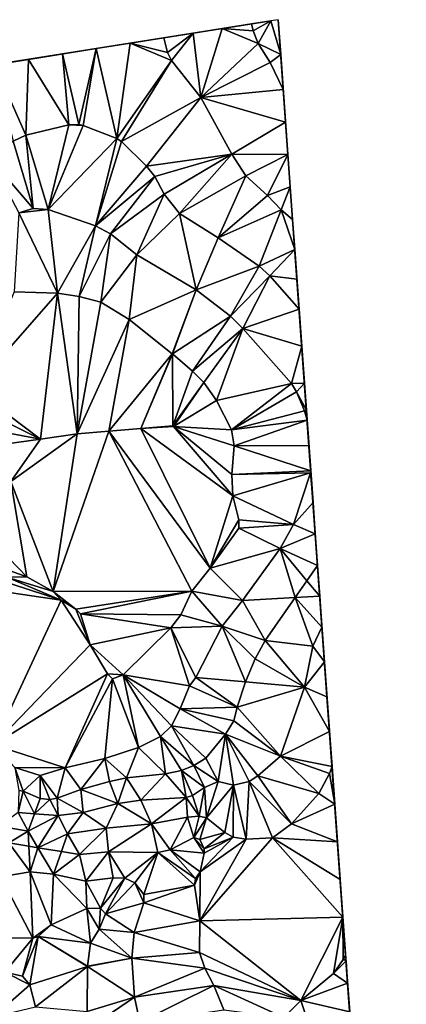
# Model space of a CAD drawing. Header units: inches. Extents: x 573063 to 573309, y 6670422 to 6670677.
# Tile 39 of 39: x 573261 to 573309, y 6670555 to 6670677. Entities that reach past the tile are written whole.
import ezdxf

# ---------------------------------------------------------------- set-up
doc = ezdxf.new("R2010")
doc.units = ezdxf.units.IN
doc.header["$MEASUREMENT"] = 0
doc.layers.add('Terreng_ortofoto', color=10, linetype='Continuous')

msp = doc.modelspace()

# ---------------------------------------------------------------- linework, layer by layer
at = {"layer": 'Terreng_ortofoto'}
for points in [[(573063.36, 6670640.044, 213.26), (573270.643, 6670672.982, 219), (573292.127, 6670676.396, 220.205)], [(573270.643, 6670672.982, 219), (573282.556, 6670674.875, 219.333), (573292.127, 6670676.396, 220.205)], [(573289.736, 6670676.016, 220), (573292.127, 6670676.396, 220.205), (573282.556, 6670674.875, 219.333)], [(573286.146, 6670675.445, 219.667), (573289.736, 6670676.016, 220), (573282.556, 6670674.875, 219.333)], [(573289.96, 6670675.16, 220), (573289.736, 6670676.016, 220), (573286.146, 6670675.445, 219.667)], [(573289.96, 6670675.16, 220), (573292.127, 6670676.396, 220.205), (573289.736, 6670676.016, 220)], [(573290.55, 6670673.61, 220), (573292.127, 6670676.396, 220.205), (573289.96, 6670675.16, 220)], [(573293.334, 6670672.24, 220.141), (573292.127, 6670676.396, 220.205), (573290.55, 6670673.61, 220)], [(573293.025, 6670676.538, 220.282), (573292.127, 6670676.396, 220.205), (573293.334, 6670672.24, 220.141)], [(573294.218, 6670659.947, 219.5), (573294.793, 6670651.952, 219), (573293.025, 6670676.538, 220.282)], [(573294.218, 6670659.947, 219.5), (573293.025, 6670676.538, 220.282), (573293.334, 6670672.24, 220.141)], [(573270.643, 6670672.982, 219), (573274.805, 6670673.643, 219), (573282.556, 6670674.875, 219.333)], [(573274.805, 6670673.643, 219), (573278.966, 6670674.304, 219), (573282.556, 6670674.875, 219.333)], [(573278.966, 6670674.304, 219), (573279.4, 6670672.52, 219), (573282.556, 6670674.875, 219.333)], [(573279.89, 6670671.53, 219), (573282.556, 6670674.875, 219.333), (573279.4, 6670672.52, 219)], [(573283.5, 6670666.96, 219), (573282.556, 6670674.875, 219.333), (573279.89, 6670671.53, 219)], [(573283.5, 6670666.96, 219), (573286.146, 6670675.445, 219.667), (573282.556, 6670674.875, 219.333)], [(573283.5, 6670666.96, 219), (573290.55, 6670673.61, 220), (573286.146, 6670675.445, 219.667)], [(573290.55, 6670673.61, 220), (573289.96, 6670675.16, 220), (573286.146, 6670675.445, 219.667)], [(573273.17, 6670661.93, 218), (573274.805, 6670673.643, 219), (573270.643, 6670672.982, 219)], [(573273.17, 6670661.93, 218), (573279.89, 6670671.53, 219), (573274.805, 6670673.643, 219)], [(573274.805, 6670673.643, 219), (573279.4, 6670672.52, 219), (573278.966, 6670674.304, 219)], [(573274.805, 6670673.643, 219), (573279.89, 6670671.53, 219), (573279.4, 6670672.52, 219)], [(573283.5, 6670666.96, 219), (573292.01, 6670671.28, 220), (573290.55, 6670673.61, 220)], [(573292.01, 6670671.28, 220), (573293.334, 6670672.24, 220.141), (573290.55, 6670673.61, 220)], [(573063.36, 6670640.044, 213.26), (573219.599, 6670664.87, 221.75), (573270.643, 6670672.982, 219)], [(573232.071, 6670666.852, 221), (573270.643, 6670672.982, 219), (573219.599, 6670664.87, 221.75)], [(573232.071, 6670666.852, 221), (573250.42, 6670669.768, 219.333), (573270.643, 6670672.982, 219)], [(573270.643, 6670672.982, 219), (573250.42, 6670669.768, 219.333), (573258.16, 6670670.998, 219)], [(573270.643, 6670672.982, 219), (573258.16, 6670670.998, 219), (573262.321, 6670671.659, 219)], [(573266.482, 6670672.32, 219), (573270.643, 6670672.982, 219), (573262.321, 6670671.659, 219)], [(573267.27, 6670663.6, 218), (573266.482, 6670672.32, 219), (573262.321, 6670671.659, 219)], [(573268.51, 6670663.64, 218), (573270.643, 6670672.982, 219), (573266.482, 6670672.32, 219)], [(573267.27, 6670663.6, 218), (573268.51, 6670663.64, 218), (573266.482, 6670672.32, 219)], [(573268.51, 6670663.64, 218), (573269.05, 6670663.51, 218), (573270.643, 6670672.982, 219)], [(573269.05, 6670663.51, 218), (573273.17, 6670661.93, 218), (573270.643, 6670672.982, 219)], [(573293.643, 6670667.942, 220), (573293.334, 6670672.24, 220.141), (573292.01, 6670671.28, 220)], [(573294.218, 6670659.947, 219.5), (573293.334, 6670672.24, 220.141), (573293.643, 6670667.942, 220)], [(573261.99, 6670662.34, 218), (573262.321, 6670671.659, 219), (573258.16, 6670670.998, 219)], [(573261.99, 6670662.34, 218), (573258.16, 6670670.998, 219), (573260.44, 6670661.6, 218)], [(573267.27, 6670663.6, 218), (573262.321, 6670671.659, 219), (573261.99, 6670662.34, 218)], [(573273.74, 6670661.56, 218), (573279.89, 6670671.53, 219), (573273.17, 6670661.93, 218)], [(573273.74, 6670661.56, 218), (573283.5, 6670666.96, 219), (573279.89, 6670671.53, 219)], [(573293.643, 6670667.942, 220), (573292.01, 6670671.28, 220), (573283.5, 6670666.96, 219)], [(573293.643, 6670667.942, 220), (573283.5, 6670666.96, 219), (573293.93, 6670663.945, 219.75)], [(573294.218, 6670659.947, 219.5), (573293.643, 6670667.942, 220), (573293.93, 6670663.945, 219.75)], [(573276.82, 6670658.53, 218), (573283.5, 6670666.96, 219), (573273.74, 6670661.56, 218)], [(573276.82, 6670658.53, 218), (573287.33, 6670660, 219), (573283.5, 6670666.96, 219)], [(573287.33, 6670660, 219), (573293.93, 6670663.945, 219.75), (573283.5, 6670666.96, 219)], [(573287.33, 6670660, 219), (573294.218, 6670659.947, 219.5), (573293.93, 6670663.945, 219.75)], [(573264.74, 6670653.16, 217), (573267.27, 6670663.6, 218), (573261.99, 6670662.34, 218)], [(573264.74, 6670653.16, 217), (573269.05, 6670663.51, 218), (573267.27, 6670663.6, 218)], [(573264.74, 6670653.16, 217), (573273.17, 6670661.93, 218), (573269.05, 6670663.51, 218)], [(573267.27, 6670663.6, 218), (573269.05, 6670663.51, 218), (573268.51, 6670663.64, 218)], [(573257.56, 6670659.49, 218), (573262.89, 6670653.31, 217), (573260.44, 6670661.6, 218)], [(573262.89, 6670653.31, 217), (573261.99, 6670662.34, 218), (573260.44, 6670661.6, 218)], [(573264.74, 6670653.16, 217), (573261.99, 6670662.34, 218), (573262.89, 6670653.31, 217)], [(573264.74, 6670653.16, 217), (573270.57, 6670651.15, 217), (573273.17, 6670661.93, 218)], [(573270.57, 6670651.15, 217), (573273.74, 6670661.56, 218), (573273.17, 6670661.93, 218)], [(573276.82, 6670658.53, 218), (573273.74, 6670661.56, 218), (573270.57, 6670651.15, 217)], [(573257.56, 6670659.49, 218), (573261.14, 6670652.78, 217), (573262.89, 6670653.31, 217)], [(573277.86, 6670657.22, 218), (573287.33, 6670660, 219), (573276.82, 6670658.53, 218)], [(573277.86, 6670657.22, 218), (573278.99, 6670655.06, 218), (573287.33, 6670660, 219)], [(573287.33, 6670660, 219), (573278.99, 6670655.06, 218), (573280.88, 6670652.69, 218)], [(573289.03, 6670657.33, 219), (573287.33, 6670660, 219), (573280.88, 6670652.69, 218)], [(573289.03, 6670657.33, 219), (573294.218, 6670659.947, 219.5), (573287.33, 6670660, 219)], [(573291.69, 6670654.91, 219), (573294.218, 6670659.947, 219.5), (573289.03, 6670657.33, 219)], [(573291.69, 6670654.91, 219), (573294.505, 6670655.95, 219.25), (573294.218, 6670659.947, 219.5)], [(573294.505, 6670655.95, 219.25), (573294.793, 6670651.952, 219), (573294.218, 6670659.947, 219.5)], [(573277.86, 6670657.22, 218), (573276.82, 6670658.53, 218), (573270.57, 6670651.15, 217)], [(573277.86, 6670657.22, 218), (573270.57, 6670651.15, 217), (573272.41, 6670650.19, 217)], [(573277.86, 6670657.22, 218), (573272.41, 6670650.19, 217), (573278.99, 6670655.06, 218)], [(573289.03, 6670657.33, 219), (573280.88, 6670652.69, 218), (573285.65, 6670649.69, 218)], [(573291.69, 6670654.91, 219), (573289.03, 6670657.33, 219), (573285.65, 6670649.69, 218)], [(573291.69, 6670654.91, 219), (573293.37, 6670653.12, 219), (573294.505, 6670655.95, 219.25)], [(573293.37, 6670653.12, 219), (573294.793, 6670651.952, 219), (573294.505, 6670655.95, 219.25)], [(573272.41, 6670650.19, 217), (573275.64, 6670647.59, 217), (573278.99, 6670655.06, 218)], [(573275.64, 6670647.59, 217), (573280.88, 6670652.69, 218), (573278.99, 6670655.06, 218)], [(573291.69, 6670654.91, 219), (573285.65, 6670649.69, 218), (573293.37, 6670653.12, 219)], [(573265.89, 6670642.86, 216), (573261.14, 6670652.78, 217), (573260.54, 6670643.06, 216)], [(573264.74, 6670653.16, 217), (573262.89, 6670653.31, 217), (573261.14, 6670652.78, 217)], [(573265.89, 6670642.86, 216), (573264.74, 6670653.16, 217), (573261.14, 6670652.78, 217)], [(573265.89, 6670642.86, 216), (573270.57, 6670651.15, 217), (573264.74, 6670653.16, 217)], [(573293.37, 6670653.12, 219), (573285.65, 6670649.69, 218), (573290.67, 6670646.19, 218)], [(573293.37, 6670653.12, 219), (573290.67, 6670646.19, 218), (573295.057, 6670648.274, 218.667)], [(573293.37, 6670653.12, 219), (573295.057, 6670648.274, 218.667), (573294.793, 6670651.952, 219)], [(573282.95, 6670643.29, 217), (573280.88, 6670652.69, 218), (573275.64, 6670647.59, 217)], [(573282.95, 6670643.29, 217), (573285.65, 6670649.69, 218), (573280.88, 6670652.69, 218)], [(573297.855, 6670609.365, 218), (573294.793, 6670651.952, 219), (573295.586, 6670640.92, 218)], [(573295.586, 6670640.92, 218), (573294.793, 6670651.952, 219), (573295.057, 6670648.274, 218.667)], [(573308.764, 6670457.641, 226), (573294.793, 6670651.952, 219), (573297.855, 6670609.365, 218)], [(573268.55, 6670642.47, 216), (573270.57, 6670651.15, 217), (573265.89, 6670642.86, 216)], [(573268.55, 6670642.47, 216), (573272.41, 6670650.19, 217), (573270.57, 6670651.15, 217)], [(573268.55, 6670642.47, 216), (573271.2, 6670641.76, 216), (573272.41, 6670650.19, 217)], [(573271.2, 6670641.76, 216), (573275.64, 6670647.59, 217), (573272.41, 6670650.19, 217)], [(573282.95, 6670643.29, 217), (573290.67, 6670646.19, 218), (573285.65, 6670649.69, 218)], [(573290.67, 6670646.19, 218), (573291.99, 6670645, 218), (573295.057, 6670648.274, 218.667)], [(573295.321, 6670644.597, 218.333), (573295.057, 6670648.274, 218.667), (573291.99, 6670645, 218)], [(573295.586, 6670640.92, 218), (573295.057, 6670648.274, 218.667), (573295.321, 6670644.597, 218.333)], [(573274.69, 6670639.62, 216), (573275.64, 6670647.59, 217), (573271.2, 6670641.76, 216)], [(573274.69, 6670639.62, 216), (573282.95, 6670643.29, 217), (573275.64, 6670647.59, 217)], [(573287.14, 6670640.05, 217), (573290.67, 6670646.19, 218), (573282.95, 6670643.29, 217)], [(573287.14, 6670640.05, 217), (573291.99, 6670645, 218), (573290.67, 6670646.19, 218)], [(573288.66, 6670638.52, 217), (573291.99, 6670645, 218), (573287.14, 6670640.05, 217)], [(573288.66, 6670638.52, 217), (573295.586, 6670640.92, 218), (573291.99, 6670645, 218)], [(573295.586, 6670640.92, 218), (573295.321, 6670644.597, 218.333), (573291.99, 6670645, 218)], [(573265.89, 6670642.86, 216), (573260.54, 6670643.06, 216), (573255.56, 6670631.11, 215.84)], [(573274.69, 6670639.62, 216), (573279.974, 6670635.422, 216), (573282.95, 6670643.29, 217)], [(573279.974, 6670635.422, 216), (573280.005, 6670635.397, 216), (573282.95, 6670643.29, 217)], [(573280.005, 6670635.397, 216), (573287.14, 6670640.05, 217), (573282.95, 6670643.29, 217)], [(573265.89, 6670642.86, 216), (573255.56, 6670631.11, 215.84), (573263.815, 6670624.93, 214.86)], [(573265.89, 6670642.86, 216), (573263.815, 6670624.93, 214.86), (573268.29, 6670625.56, 215)], [(573268.55, 6670642.47, 216), (573265.89, 6670642.86, 216), (573268.29, 6670625.56, 215)], [(573268.55, 6670642.47, 216), (573268.29, 6670625.56, 215), (573271.2, 6670641.76, 216)], [(573274.69, 6670639.62, 216), (573271.2, 6670641.76, 216), (573268.29, 6670625.56, 215)], [(573288.66, 6670638.52, 217), (573295.914, 6670636.357, 217.667), (573295.586, 6670640.92, 218)], [(573297.855, 6670609.365, 218), (573295.586, 6670640.92, 218), (573297.576, 6670613.244, 217.667)], [(573295.914, 6670636.357, 217.667), (573297.576, 6670613.244, 217.667), (573295.586, 6670640.92, 218)], [(573274.69, 6670639.62, 216), (573268.29, 6670625.56, 215), (573272.213, 6670625.887, 215.137)], [(573274.69, 6670639.62, 216), (573272.213, 6670625.887, 215.137), (573279.974, 6670635.422, 216)], [(573280.005, 6670635.397, 216), (573282.49, 6670633.29, 216), (573287.14, 6670640.05, 217)], [(573282.49, 6670633.29, 216), (573288.66, 6670638.52, 217), (573287.14, 6670640.05, 217)], [(573283.88, 6670631.88, 216), (573288.66, 6670638.52, 217), (573282.49, 6670633.29, 216)], [(573283.88, 6670631.88, 216), (573285.42, 6670629.66, 216), (573288.66, 6670638.52, 217)], [(573285.42, 6670629.66, 216), (573294.66, 6670631.78, 217), (573288.66, 6670638.52, 217)], [(573288.66, 6670638.52, 217), (573294.66, 6670631.78, 217), (573295.914, 6670636.357, 217.667)], [(573294.66, 6670631.78, 217), (573296.242, 6670631.794, 217.333), (573295.914, 6670636.357, 217.667)], [(573295.914, 6670636.357, 217.667), (573296.242, 6670631.794, 217.333), (573297.018, 6670621.002, 217)], [(573295.914, 6670636.357, 217.667), (573297.018, 6670621.002, 217), (573297.297, 6670617.123, 217.333)], [(573295.914, 6670636.357, 217.667), (573297.297, 6670617.123, 217.333), (573297.576, 6670613.244, 217.667)], [(573272.213, 6670625.887, 215.137), (573276.137, 6670626.213, 215.273), (573279.974, 6670635.422, 216)], [(573276.137, 6670626.213, 215.273), (573280.005, 6670635.397, 216), (573279.974, 6670635.422, 216)], [(573276.137, 6670626.213, 215.273), (573280.06, 6670626.54, 215.41), (573280.005, 6670635.397, 216)], [(573280.005, 6670635.397, 216), (573280.06, 6670626.54, 215.41), (573282.49, 6670633.29, 216)], [(573283.88, 6670631.88, 216), (573282.49, 6670633.29, 216), (573280.06, 6670626.54, 215.41)], [(573255.56, 6670631.11, 215.84), (573256.305, 6670628.655, 215.73), (573263.815, 6670624.93, 214.86)], [(573283.88, 6670631.88, 216), (573280.06, 6670626.54, 215.41), (573280.153, 6670626.481, 215.38)], [(573283.88, 6670631.88, 216), (573280.153, 6670626.481, 215.38), (573285.42, 6670629.66, 216)], [(573285.42, 6670629.66, 216), (573287.26, 6670626.05, 216), (573294.66, 6670631.78, 217)], [(573294.66, 6670631.78, 217), (573287.26, 6670626.05, 216), (573295.28, 6670630.73, 217)], [(573294.66, 6670631.78, 217), (573295.28, 6670630.73, 217), (573296.242, 6670631.794, 217.333)], [(573296.242, 6670631.794, 217.333), (573295.28, 6670630.73, 217), (573296.481, 6670628.463, 217.09)], [(573296.242, 6670631.794, 217.333), (573296.481, 6670628.463, 217.09), (573296.57, 6670627.231, 217)], [(573296.242, 6670631.794, 217.333), (573296.57, 6670627.231, 217), (573297.018, 6670621.002, 217)], [(573295.28, 6670630.73, 217), (573287.26, 6670626.05, 216), (573296.26, 6670628.38, 217)], [(573295.28, 6670630.73, 217), (573296.26, 6670628.38, 217), (573296.481, 6670628.463, 217.09)], [(573263.815, 6670624.93, 214.86), (573256.305, 6670628.655, 215.73), (573257.05, 6670626.2, 215.62)], [(573285.42, 6670629.66, 216), (573280.153, 6670626.481, 215.38), (573287.26, 6670626.05, 216)], [(573287.26, 6670626.05, 216), (573296.57, 6670627.231, 217), (573296.26, 6670628.38, 217)], [(573296.26, 6670628.38, 217), (573296.57, 6670627.231, 217), (573296.481, 6670628.463, 217.09)], [(573263.815, 6670624.93, 214.86), (573257.05, 6670626.2, 215.62), (573259.36, 6670624.303, 214.72)], [(573284.67, 6670609.02, 216), (573276.137, 6670626.213, 215.273), (573272.213, 6670625.887, 215.137)], [(573276.137, 6670626.213, 215.273), (573280.153, 6670626.481, 215.38), (573280.06, 6670626.54, 215.41)], [(573276.137, 6670626.213, 215.273), (573287.42, 6670617.92, 216), (573280.153, 6670626.481, 215.38)], [(573284.67, 6670609.02, 216), (573287.42, 6670617.92, 216), (573276.137, 6670626.213, 215.273)], [(573280.153, 6670626.481, 215.38), (573287.42, 6670617.92, 216), (573287.31, 6670620.56, 216)], [(573287.62, 6670624.09, 216), (573287.26, 6670626.05, 216), (573280.153, 6670626.481, 215.38)], [(573287.62, 6670624.09, 216), (573280.153, 6670626.481, 215.38), (573287.31, 6670620.56, 216)], [(573287.62, 6670624.09, 216), (573296.57, 6670627.231, 217), (573287.26, 6670626.05, 216)], [(573287.62, 6670624.09, 216), (573296.794, 6670624.116, 217), (573296.57, 6670627.231, 217)], [(573297.018, 6670621.002, 217), (573296.57, 6670627.231, 217), (573296.794, 6670624.116, 217)], [(573263.815, 6670624.93, 214.86), (573259.36, 6670624.303, 214.72), (573260.14, 6670619.7, 215.73)], [(573265.35, 6670606.17, 216), (573268.29, 6670625.56, 215), (573260.14, 6670619.7, 215.73)], [(573268.29, 6670625.56, 215), (573263.815, 6670624.93, 214.86), (573260.14, 6670619.7, 215.73)], [(573265.35, 6670606.17, 216), (573282.39, 6670606.21, 216), (573272.213, 6670625.887, 215.137)], [(573265.35, 6670606.17, 216), (573272.213, 6670625.887, 215.137), (573268.29, 6670625.56, 215)], [(573282.39, 6670606.21, 216), (573284.67, 6670609.02, 216), (573272.213, 6670625.887, 215.137)], [(573287.62, 6670624.09, 216), (573287.31, 6670620.56, 216), (573297.018, 6670621.002, 217)], [(573287.62, 6670624.09, 216), (573297.018, 6670621.002, 217), (573296.794, 6670624.116, 217)], [(573287.31, 6670620.56, 216), (573296.99, 6670620.78, 217), (573297.018, 6670621.002, 217)], [(573287.31, 6670620.56, 216), (573287.42, 6670617.92, 216), (573296.99, 6670620.78, 217)], [(573287.42, 6670617.92, 216), (573294.9, 6670614.42, 217), (573296.99, 6670620.78, 217)], [(573296.99, 6670620.78, 217), (573294.9, 6670614.42, 217), (573297.297, 6670617.123, 217.333)], [(573297.018, 6670621.002, 217), (573296.99, 6670620.78, 217), (573297.034, 6670620.773, 217.02)], [(573296.99, 6670620.78, 217), (573297.297, 6670617.123, 217.333), (573297.036, 6670620.748, 217.022)], [(573296.99, 6670620.78, 217), (573297.036, 6670620.748, 217.022), (573297.034, 6670620.773, 217.02)], [(573297.018, 6670621.002, 217), (573297.034, 6670620.773, 217.02), (573297.036, 6670620.748, 217.022)], [(573297.018, 6670621.002, 217), (573297.036, 6670620.748, 217.022), (573297.297, 6670617.123, 217.333)], [(573262.11, 6670607.98, 216), (573260.14, 6670619.7, 215.73), (573256.567, 6670613.683, 215.677)], [(573265.35, 6670606.17, 216), (573260.14, 6670619.7, 215.73), (573262.11, 6670607.98, 216)], [(573284.67, 6670609.02, 216), (573288.17, 6670615, 216), (573287.42, 6670617.92, 216)], [(573287.42, 6670617.92, 216), (573288.17, 6670615, 216), (573294.9, 6670614.42, 217)], [(573294.9, 6670614.42, 217), (573297.576, 6670613.244, 217.667), (573297.297, 6670617.123, 217.333)], [(573284.67, 6670609.02, 216), (573288.18, 6670613.95, 216), (573288.17, 6670615, 216)], [(573288.18, 6670613.95, 216), (573294.9, 6670614.42, 217), (573288.17, 6670615, 216)], [(573293.24, 6670611.47, 217), (573294.9, 6670614.42, 217), (573288.18, 6670613.95, 216)], [(573293.24, 6670611.47, 217), (573297.576, 6670613.244, 217.667), (573294.9, 6670614.42, 217)], [(573262.11, 6670607.98, 216), (573256.567, 6670613.683, 215.677), (573258.53, 6670609.25, 215.75)], [(573293.24, 6670611.47, 217), (573288.18, 6670613.95, 216), (573284.67, 6670609.02, 216)], [(573293.24, 6670611.47, 217), (573297.855, 6670609.365, 218), (573297.576, 6670613.244, 217.667)], [(573293.24, 6670611.47, 217), (573284.67, 6670609.02, 216), (573288.63, 6670605.05, 217)], [(573293.24, 6670611.47, 217), (573288.63, 6670605.05, 217), (573295.093, 6670605.403, 218)], [(573293.24, 6670611.47, 217), (573295.093, 6670605.403, 218), (573296.542, 6670607.483, 218)], [(573293.24, 6670611.47, 217), (573296.542, 6670607.483, 218), (573297.855, 6670609.365, 218)], [(573262.11, 6670607.98, 216), (573258.53, 6670609.25, 215.75), (573259.65, 6670607.92, 216)], [(573297.855, 6670609.365, 218), (573296.542, 6670607.483, 218), (573298.127, 6670605.569, 218.5)], [(573299.016, 6670593.206, 219.5), (573299.966, 6670580.003, 220.2), (573297.855, 6670609.365, 218)], [(573299.016, 6670593.206, 219.5), (573297.855, 6670609.365, 218), (573298.708, 6670597.49, 219.25)], [(573298.4, 6670601.774, 219), (573298.708, 6670597.49, 219.25), (573297.855, 6670609.365, 218)], [(573298.4, 6670601.774, 219), (573297.855, 6670609.365, 218), (573298.127, 6670605.569, 218.5)], [(573297.855, 6670609.365, 218), (573299.966, 6670580.003, 220.2), (573301.343, 6670560.852, 221)], [(573308.764, 6670457.641, 226), (573297.855, 6670609.365, 218), (573306.936, 6670483.065, 221.5)], [(573306.936, 6670483.065, 221.5), (573297.855, 6670609.365, 218), (573301.343, 6670560.852, 221)], [(573266.35, 6670605.1, 216), (573259.65, 6670607.92, 216), (573258.4, 6670607.7, 216)], [(573265.35, 6670606.17, 216), (573262.11, 6670607.98, 216), (573259.65, 6670607.92, 216)], [(573265.35, 6670606.17, 216), (573259.65, 6670607.92, 216), (573266.35, 6670605.1, 216)], [(573288.63, 6670605.05, 217), (573284.67, 6670609.02, 216), (573282.39, 6670606.21, 216)], [(573266.35, 6670605.1, 216), (573258.4, 6670607.7, 216), (573255.17, 6670606.74, 216)], [(573258.001, 6670587.285, 216.01), (573266.35, 6670605.1, 216), (573255.17, 6670606.74, 216)], [(573295.093, 6670605.403, 218), (573298.127, 6670605.569, 218.5), (573296.542, 6670607.483, 218)], [(573268.14, 6670603.97, 216), (573282.39, 6670606.21, 216), (573265.35, 6670606.17, 216)], [(573268.14, 6670603.97, 216), (573265.35, 6670606.17, 216), (573266.35, 6670605.1, 216)], [(573268.14, 6670603.97, 216), (573268.72, 6670603.41, 216), (573282.39, 6670606.21, 216)], [(573268.72, 6670603.41, 216), (573281.03, 6670603.29, 216), (573282.39, 6670606.21, 216)], [(573286.13, 6670601.91, 217), (573282.39, 6670606.21, 216), (573281.03, 6670603.29, 216)], [(573286.13, 6670601.91, 217), (573288.63, 6670605.05, 217), (573282.39, 6670606.21, 216)], [(573298.4, 6670601.774, 219), (573298.127, 6670605.569, 218.5), (573295.093, 6670605.403, 218)], [(573258.001, 6670587.285, 216.01), (573269.9, 6670599.59, 216), (573266.35, 6670605.1, 216)], [(573268.14, 6670603.97, 216), (573266.35, 6670605.1, 216), (573269.9, 6670599.59, 216)], [(573291.43, 6670600.15, 218), (573288.63, 6670605.05, 217), (573286.13, 6670601.91, 217)], [(573291.43, 6670600.15, 218), (573295.093, 6670605.403, 218), (573288.63, 6670605.05, 217)], [(573291.43, 6670600.15, 218), (573297.26, 6670599.44, 219), (573295.093, 6670605.403, 218)], [(573298.4, 6670601.774, 219), (573295.093, 6670605.403, 218), (573297.26, 6670599.44, 219)], [(573268.14, 6670603.97, 216), (573269.9, 6670599.59, 216), (573268.72, 6670603.41, 216)], [(573268.72, 6670603.41, 216), (573279.82, 6670601.7, 216), (573281.03, 6670603.29, 216)], [(573268.72, 6670603.41, 216), (573269.9, 6670599.59, 216), (573279.82, 6670601.7, 216)], [(573286.13, 6670601.91, 217), (573281.03, 6670603.29, 216), (573279.82, 6670601.7, 216)], [(573282.88, 6670595.57, 217), (573286.13, 6670601.91, 217), (573279.82, 6670601.7, 216)], [(573288.98, 6670595.06, 218), (573286.13, 6670601.91, 217), (573282.88, 6670595.57, 217)], [(573288.98, 6670595.06, 218), (573290.18, 6670597.89, 218), (573286.13, 6670601.91, 217)], [(573291.43, 6670600.15, 218), (573286.13, 6670601.91, 217), (573290.18, 6670597.89, 218)], [(573273.97, 6670595.92, 216), (573279.82, 6670601.7, 216), (573269.9, 6670599.59, 216)], [(573273.97, 6670595.92, 216), (573282.1, 6670594.54, 217), (573279.82, 6670601.7, 216)], [(573282.88, 6670595.57, 217), (573279.82, 6670601.7, 216), (573282.1, 6670594.54, 217)], [(573298.4, 6670601.774, 219), (573297.26, 6670599.44, 219), (573298.708, 6670597.49, 219.25)], [(573272.04, 6670596.03, 216), (573269.9, 6670599.59, 216), (573258.001, 6670587.285, 216.01)], [(573272.04, 6670596.03, 216), (573273.97, 6670595.92, 216), (573269.9, 6670599.59, 216)], [(573296.24, 6670594.39, 219), (573291.43, 6670600.15, 218), (573290.18, 6670597.89, 218)], [(573296.24, 6670594.39, 219), (573297.26, 6670599.44, 219), (573291.43, 6670600.15, 218)], [(573296.24, 6670594.39, 219), (573298.708, 6670597.49, 219.25), (573297.26, 6670599.44, 219)], [(573288.98, 6670595.06, 218), (573296.24, 6670594.39, 219), (573290.18, 6670597.89, 218)], [(573296.24, 6670594.39, 219), (573299.016, 6670593.206, 219.5), (573298.708, 6670597.49, 219.25)], [(573272.04, 6670596.03, 216), (573258.001, 6670587.285, 216.01), (573266.84, 6670584.45, 217)], [(573272.04, 6670596.03, 216), (573266.84, 6670584.45, 217), (573272.63, 6670595.43, 216)], [(573272.04, 6670596.03, 216), (573272.63, 6670595.43, 216), (573273.97, 6670595.92, 216)], [(573273.97, 6670595.92, 216), (573272.63, 6670595.43, 216), (573275.85, 6670586.96, 217)], [(573273.97, 6670595.92, 216), (573279.91, 6670589.63, 217), (573280.97, 6670591.74, 217)], [(573273.97, 6670595.92, 216), (573280.97, 6670591.74, 217), (573282.1, 6670594.54, 217)], [(573273.97, 6670595.92, 216), (573275.85, 6670586.96, 217), (573278.56, 6670588.31, 217)], [(573273.97, 6670595.92, 216), (573278.56, 6670588.31, 217), (573279.91, 6670589.63, 217)], [(573272.63, 6670595.43, 216), (573266.84, 6670584.45, 217), (573271.71, 6670585.6, 217)], [(573272.63, 6670595.43, 216), (573271.71, 6670585.6, 217), (573275.85, 6670586.96, 217)], [(573287.97, 6670591.94, 218), (573282.88, 6670595.57, 217), (573282.1, 6670594.54, 217)], [(573288.98, 6670595.06, 218), (573282.88, 6670595.57, 217), (573287.97, 6670591.94, 218)], [(573288.98, 6670595.06, 218), (573287.97, 6670591.94, 218), (573296.24, 6670594.39, 219)], [(573287.97, 6670591.94, 218), (573282.1, 6670594.54, 217), (573280.97, 6670591.74, 217)], [(573287.97, 6670591.94, 218), (573293.31, 6670585.9, 219), (573296.24, 6670594.39, 219)], [(573293.31, 6670585.9, 219), (573299.324, 6670588.923, 219.75), (573296.24, 6670594.39, 219)], [(573296.24, 6670594.39, 219), (573299.324, 6670588.923, 219.75), (573299.016, 6670593.206, 219.5)], [(573299.016, 6670593.206, 219.5), (573299.324, 6670588.923, 219.75), (573299.966, 6670580.003, 220.2)], [(573279.91, 6670589.63, 217), (573286.55, 6670588.6, 218), (573280.97, 6670591.74, 217)], [(573287.97, 6670591.94, 218), (573280.97, 6670591.74, 217), (573287.57, 6670590.25, 218)], [(573287.57, 6670590.25, 218), (573280.97, 6670591.74, 217), (573286.55, 6670588.6, 218)], [(573287.97, 6670591.94, 218), (573287.57, 6670590.25, 218), (573293.31, 6670585.9, 219)], [(573287.57, 6670590.25, 218), (573286.55, 6670588.6, 218), (573293.31, 6670585.9, 219)], [(573279.91, 6670589.63, 217), (573278.56, 6670588.31, 217), (573282.66, 6670584.74, 218)], [(573279.91, 6670589.63, 217), (573282.66, 6670584.74, 218), (573284.11, 6670585.66, 218)], [(573279.91, 6670589.63, 217), (573284.11, 6670585.66, 218), (573286.55, 6670588.6, 218)], [(573286.55, 6670588.6, 218), (573284.11, 6670585.66, 218), (573285.65, 6670582.79, 219)], [(573286.55, 6670588.6, 218), (573285.65, 6670582.79, 219), (573287.53, 6670582.32, 219)], [(573293.31, 6670585.9, 219), (573286.55, 6670588.6, 218), (573290.51, 6670583.46, 219)], [(573286.55, 6670588.6, 218), (573287.53, 6670582.32, 219), (573289.44, 6670582.78, 219)], [(573286.55, 6670588.6, 218), (573289.44, 6670582.78, 219), (573290.51, 6670583.46, 219)], [(573293.31, 6670585.9, 219), (573299.632, 6670584.639, 220), (573299.324, 6670588.923, 219.75)], [(573299.324, 6670588.923, 219.75), (573299.632, 6670584.639, 220), (573299.966, 6670580.003, 220.2)], [(573275.85, 6670586.96, 217), (573279.18, 6670583.72, 218), (573278.56, 6670588.31, 217)], [(573278.56, 6670588.31, 217), (573279.18, 6670583.72, 218), (573281.12, 6670584.13, 218)], [(573278.56, 6670588.31, 217), (573281.12, 6670584.13, 218), (573282.66, 6670584.74, 218)], [(573266.84, 6670584.45, 217), (573258.001, 6670587.285, 216.01), (573260.66, 6670584.48, 217)], [(573271.71, 6670585.6, 217), (573274.36, 6670583.24, 218), (573275.85, 6670586.96, 217)], [(573275.85, 6670586.96, 217), (573274.36, 6670583.24, 218), (573279.18, 6670583.72, 218)], [(573266.84, 6670584.45, 217), (573268.74, 6670581.79, 218), (573271.71, 6670585.6, 217)], [(573268.74, 6670581.79, 218), (573272.26, 6670582.79, 218), (573271.71, 6670585.6, 217)], [(573271.71, 6670585.6, 217), (573272.26, 6670582.79, 218), (573274.36, 6670583.24, 218)], [(573284.11, 6670585.66, 218), (573282.66, 6670584.74, 218), (573285.65, 6670582.79, 219)], [(573293.31, 6670585.9, 219), (573290.51, 6670583.46, 219), (573298, 6670581.3, 220)], [(573293.31, 6670585.9, 219), (573298, 6670581.3, 220), (573299.33, 6670583.76, 220)], [(573293.31, 6670585.9, 219), (573299.33, 6670583.76, 220), (573299.632, 6670584.639, 220)], [(573260.66, 6670584.48, 217), (573261.13, 6670581.66, 218), (573261.65, 6670581.59, 218)], [(573266.84, 6670584.45, 217), (573260.66, 6670584.48, 217), (573263.76, 6670583.52, 217)], [(573263.76, 6670583.52, 217), (573260.66, 6670584.48, 217), (573261.65, 6670581.59, 218)], [(573266.84, 6670584.45, 217), (573263.76, 6670583.52, 217), (573265.83, 6670580.72, 218)], [(573266.84, 6670584.45, 217), (573265.83, 6670580.72, 218), (573268.74, 6670581.79, 218)], [(573274.36, 6670583.24, 218), (573276.14, 6670580.49, 219), (573279.18, 6670583.72, 218)], [(573279.18, 6670583.72, 218), (573276.14, 6670580.49, 219), (573281.69, 6670580.82, 219)], [(573281.12, 6670584.13, 218), (573279.18, 6670583.72, 218), (573281.69, 6670580.82, 219)], [(573281.12, 6670584.13, 218), (573283.94, 6670582.02, 219), (573282.66, 6670584.74, 218)], [(573281.12, 6670584.13, 218), (573281.69, 6670580.82, 219), (573282.47, 6670581.07, 219)], [(573281.12, 6670584.13, 218), (573282.47, 6670581.07, 219), (573283.94, 6670582.02, 219)], [(573282.66, 6670584.74, 218), (573283.94, 6670582.02, 219), (573285.65, 6670582.79, 219)], [(573299.33, 6670583.76, 220), (573298, 6670581.3, 220), (573299.966, 6670580.003, 220.2)], [(573299.632, 6670584.639, 220), (573299.33, 6670583.76, 220), (573299.966, 6670580.003, 220.2)], [(573263.76, 6670583.52, 217), (573261.65, 6670581.59, 218), (573263.75, 6670580.69, 218)], [(573263.76, 6670583.52, 217), (573263.75, 6670580.69, 218), (573264.96, 6670580.57, 218)], [(573263.76, 6670583.52, 217), (573264.96, 6670580.57, 218), (573265.83, 6670580.72, 218)], [(573268.74, 6670581.79, 218), (573273.31, 6670580.07, 219), (573272.26, 6670582.79, 218)], [(573274.36, 6670583.24, 218), (573272.26, 6670582.79, 218), (573273.31, 6670580.07, 219)], [(573274.36, 6670583.24, 218), (573273.31, 6670580.07, 219), (573276.14, 6670580.49, 219)], [(573285.65, 6670582.79, 219), (573283.94, 6670582.02, 219), (573284.2, 6670578.29, 220)], [(573287.53, 6670582.32, 219), (573285.65, 6670582.79, 219), (573284.2, 6670578.29, 220)], [(573289.44, 6670582.78, 219), (573287.53, 6670582.32, 219), (573289.06, 6670575.7, 220)], [(573289.44, 6670582.78, 219), (573289.06, 6670575.7, 220), (573292.33, 6670575.84, 220)], [(573289.44, 6670582.78, 219), (573294.64, 6670577.55, 220), (573290.51, 6670583.46, 219)], [(573289.44, 6670582.78, 219), (573292.33, 6670575.84, 220), (573294.64, 6670577.55, 220)], [(573290.51, 6670583.46, 219), (573294.64, 6670577.55, 220), (573298, 6670581.3, 220)], [(573261.13, 6670581.66, 218), (573261.07, 6670578.95, 219), (573261.65, 6670581.59, 218)], [(573261.65, 6670581.59, 218), (573261.07, 6670578.95, 219), (573263.057, 6670578.8, 219)], [(573261.65, 6670581.59, 218), (573263.057, 6670578.8, 219), (573263.75, 6670580.69, 218)], [(573268.74, 6670581.79, 218), (573265.83, 6670580.72, 218), (573269.06, 6670578.97, 219)], [(573268.74, 6670581.79, 218), (573269.06, 6670578.97, 219), (573273.31, 6670580.07, 219)], [(573283.94, 6670582.02, 219), (573282.47, 6670581.07, 219), (573283.29, 6670578.53, 220)], [(573283.94, 6670582.02, 219), (573283.29, 6670578.53, 220), (573284.2, 6670578.29, 220)], [(573287.53, 6670582.32, 219), (573284.2, 6670578.29, 220), (573286.45, 6670576.49, 220)], [(573287.53, 6670582.32, 219), (573286.45, 6670576.49, 220), (573287.49, 6670575.92, 220)], [(573287.53, 6670582.32, 219), (573287.49, 6670575.92, 220), (573289.06, 6670575.7, 220)], [(573298, 6670581.3, 220), (573294.64, 6670577.55, 220), (573299.966, 6670580.003, 220.2)], [(573264.96, 6670580.57, 218), (573263.75, 6670580.69, 218), (573263.057, 6670578.8, 219)], [(573264.96, 6670580.57, 218), (573263.057, 6670578.8, 219), (573265.98, 6670578.58, 219)], [(573264.96, 6670580.57, 218), (573265.98, 6670578.58, 219), (573265.83, 6670580.72, 218)], [(573265.83, 6670580.72, 218), (573265.98, 6670578.58, 219), (573269.06, 6670578.97, 219)], [(573269.06, 6670578.97, 219), (573271.86, 6670577.05, 220), (573273.31, 6670580.07, 219)], [(573273.31, 6670580.07, 219), (573271.86, 6670577.05, 220), (573277.45, 6670577.55, 220)], [(573276.14, 6670580.49, 219), (573273.31, 6670580.07, 219), (573277.45, 6670577.55, 220)], [(573276.14, 6670580.49, 219), (573277.45, 6670577.55, 220), (573281.69, 6670580.82, 219)], [(573277.45, 6670577.55, 220), (573281.87, 6670578.38, 220), (573281.69, 6670580.82, 219)], [(573282.47, 6670581.07, 219), (573281.69, 6670580.82, 219), (573283.29, 6670578.53, 220)], [(573281.69, 6670580.82, 219), (573281.87, 6670578.38, 220), (573283.29, 6670578.53, 220)], [(573261.07, 6670578.95, 219), (573258.71, 6670577.28, 220), (573262.28, 6670576.68, 220)], [(573261.07, 6670578.95, 219), (573262.28, 6670576.68, 220), (573263.057, 6670578.8, 219)], [(573269.06, 6670578.97, 219), (573265.98, 6670578.58, 219), (573267.13, 6670576.33, 220)], [(573269.06, 6670578.97, 219), (573267.13, 6670576.33, 220), (573271.86, 6670577.05, 220)], [(573299.966, 6670580.003, 220.2), (573294.64, 6670577.55, 220), (573300.299, 6670575.367, 220.4)], [(573300.966, 6670566.094, 220.8), (573301.343, 6670560.852, 221), (573299.966, 6670580.003, 220.2)], [(573300.966, 6670566.094, 220.8), (573299.966, 6670580.003, 220.2), (573300.299, 6670575.367, 220.4)], [(573265.98, 6670578.58, 219), (573263.057, 6670578.8, 219), (573262.28, 6670576.68, 220)], [(573265.98, 6670578.58, 219), (573262.28, 6670576.68, 220), (573263.478, 6670574.628, 221)], [(573265.98, 6670578.58, 219), (573263.478, 6670574.628, 221), (573267.13, 6670576.33, 220)], [(573277.45, 6670577.55, 220), (573279.75, 6670574.36, 221), (573281.87, 6670578.38, 220)], [(573281.87, 6670578.38, 220), (573279.75, 6670574.36, 221), (573282.65, 6670575.9, 221)], [(573283.29, 6670578.53, 220), (573281.87, 6670578.38, 220), (573282.65, 6670575.9, 221)], [(573284.2, 6670578.29, 220), (573283.29, 6670578.53, 220), (573282.65, 6670575.9, 221)], [(573284.2, 6670578.29, 220), (573282.65, 6670575.9, 221), (573283.39, 6670575.64, 221)], [(573286.45, 6670576.49, 220), (573284.2, 6670578.29, 220), (573283.39, 6670575.64, 221)], [(573258.71, 6670577.28, 220), (573259.89, 6670575.21, 221), (573262.28, 6670576.68, 220)], [(573259.89, 6670575.21, 221), (573262.366, 6670574.808, 221), (573262.28, 6670576.68, 220)], [(573263.478, 6670574.628, 221), (573262.28, 6670576.68, 220), (573262.366, 6670574.808, 221)], [(573267.13, 6670576.33, 220), (573268.58, 6670573.8, 221), (573271.86, 6670577.05, 220)], [(573268.58, 6670573.8, 221), (573272.15, 6670574.11, 221), (573271.86, 6670577.05, 220)], [(573277.45, 6670577.55, 220), (573271.86, 6670577.05, 220), (573272.15, 6670574.11, 221)], [(573277.45, 6670577.55, 220), (573272.15, 6670574.11, 221), (573278.21, 6670574.03, 221)], [(573277.45, 6670577.55, 220), (573278.21, 6670574.03, 221), (573279.75, 6670574.36, 221)], [(573286.45, 6670576.49, 220), (573283.39, 6670575.64, 221), (573283.92, 6670574.51, 221)], [(573286.45, 6670576.49, 220), (573283.92, 6670574.51, 221), (573287.49, 6670575.92, 220)], [(573292.33, 6670575.84, 220), (573300.299, 6670575.367, 220.4), (573294.64, 6670577.55, 220)], [(573258.92, 6670571.05, 222), (573262.51, 6670571.65, 222), (573259.89, 6670575.21, 221)], [(573262.51, 6670571.65, 222), (573262.366, 6670574.808, 221), (573259.89, 6670575.21, 221)], [(573267.13, 6670576.33, 220), (573263.478, 6670574.628, 221), (573266.364, 6670574.16, 221)], [(573267.13, 6670576.33, 220), (573266.364, 6670574.16, 221), (573268.58, 6670573.8, 221)], [(573279.75, 6670574.36, 221), (573283.93, 6670573.97, 221), (573282.65, 6670575.9, 221)], [(573283.39, 6670575.64, 221), (573282.65, 6670575.9, 221), (573283.92, 6670574.51, 221)], [(573282.65, 6670575.9, 221), (573283.93, 6670573.97, 221), (573283.92, 6670574.51, 221)], [(573283.4, 6670565.64, 221), (573300.966, 6670566.094, 220.8), (573292.33, 6670575.84, 220)], [(573283.4, 6670565.64, 221), (573292.33, 6670575.84, 220), (573289.06, 6670575.7, 220)], [(573283.4, 6670565.64, 221), (573289.06, 6670575.7, 220), (573283.41, 6670571.67, 221)], [(573283.41, 6670571.67, 221), (573289.06, 6670575.7, 220), (573287.49, 6670575.92, 220)], [(573283.41, 6670571.67, 221), (573287.49, 6670575.92, 220), (573283.93, 6670573.97, 221)], [(573287.49, 6670575.92, 220), (573283.92, 6670574.51, 221), (573283.93, 6670573.97, 221)], [(573292.33, 6670575.84, 220), (573300.632, 6670570.731, 220.6), (573300.299, 6670575.367, 220.4)], [(573292.33, 6670575.84, 220), (573300.966, 6670566.094, 220.8), (573300.632, 6670570.731, 220.6)], [(573300.966, 6670566.094, 220.8), (573300.299, 6670575.367, 220.4), (573300.632, 6670570.731, 220.6)], [(573263.478, 6670574.628, 221), (573262.366, 6670574.808, 221), (573262.51, 6670571.65, 222)], [(573265.38, 6670571.37, 222), (573263.478, 6670574.628, 221), (573262.51, 6670571.65, 222)], [(573265.38, 6670571.37, 222), (573266.364, 6670574.16, 221), (573263.478, 6670574.628, 221)], [(573265.38, 6670571.37, 222), (573268.58, 6670573.8, 221), (573266.364, 6670574.16, 221)], [(573269.35, 6670570.5, 222), (573272.15, 6670574.11, 221), (573268.58, 6670573.8, 221)], [(573269.35, 6670570.5, 222), (573272.74, 6670570.92, 222), (573272.15, 6670574.11, 221)], [(573274.16, 6670570.86, 222), (573272.15, 6670574.11, 221), (573272.74, 6670570.92, 222)], [(573274.16, 6670570.86, 222), (573278.21, 6670574.03, 221), (573272.15, 6670574.11, 221)], [(573274.16, 6670570.86, 222), (573275.4, 6670570.29, 222), (573278.21, 6670574.03, 221)], [(573276.5, 6670568.86, 222), (573278.21, 6670574.03, 221), (573275.4, 6670570.29, 222)], [(573276.5, 6670568.86, 222), (573282.73, 6670570.02, 221), (573278.21, 6670574.03, 221)], [(573278.21, 6670574.03, 221), (573282.87, 6670570.82, 221), (573279.75, 6670574.36, 221)], [(573278.21, 6670574.03, 221), (573282.73, 6670570.02, 221), (573282.87, 6670570.82, 221)], [(573283.41, 6670571.67, 221), (573283.93, 6670573.97, 221), (573279.75, 6670574.36, 221)], [(573283.41, 6670571.67, 221), (573279.75, 6670574.36, 221), (573282.87, 6670570.82, 221)], [(573265.38, 6670571.37, 222), (573269.35, 6670570.5, 222), (573268.58, 6670573.8, 221)], [(573258.92, 6670571.05, 222), (573262.85, 6670563.49, 223), (573262.51, 6670571.65, 222)], [(573265.38, 6670571.37, 222), (573262.51, 6670571.65, 222), (573265.12, 6670565.15, 223)], [(573265.12, 6670565.15, 223), (573262.51, 6670571.65, 222), (573262.85, 6670563.49, 223)], [(573283.4, 6670565.64, 221), (573283.41, 6670571.67, 221), (573282.73, 6670570.02, 221)], [(573283.41, 6670571.67, 221), (573282.87, 6670570.82, 221), (573282.73, 6670570.02, 221)], [(573258.92, 6670571.05, 222), (573254.67, 6670563.52, 223), (573262.85, 6670563.49, 223)], [(573265.38, 6670571.37, 222), (573265.12, 6670565.15, 223), (573269.49, 6670567.14, 223)], [(573265.38, 6670571.37, 222), (573269.49, 6670567.14, 223), (573269.35, 6670570.5, 222)], [(573269.35, 6670570.5, 222), (573271.18, 6670567.17, 223), (573272.74, 6670570.92, 222)], [(573269.35, 6670570.5, 222), (573269.49, 6670567.14, 223), (573271.18, 6670567.17, 223)], [(573274.16, 6670570.86, 222), (573272.74, 6670570.92, 222), (573271.18, 6670567.17, 223)], [(573274.16, 6670570.86, 222), (573271.18, 6670567.17, 223), (573271.78, 6670566.47, 223)], [(573274.16, 6670570.86, 222), (573271.78, 6670566.47, 223), (573275.4, 6670570.29, 222)], [(573275.4, 6670570.29, 222), (573271.78, 6670566.47, 223), (573276.5, 6670567.86, 222)], [(573276.5, 6670568.86, 222), (573275.4, 6670570.29, 222), (573276.5, 6670567.86, 222)], [(573276.5, 6670568.86, 222), (573276.5, 6670567.86, 222), (573282.73, 6670570.02, 221)], [(573276.5, 6670567.86, 222), (573283.4, 6670565.64, 221), (573282.73, 6670570.02, 221)], [(573265.12, 6670565.15, 223), (573269.96, 6670562.86, 223), (573269.49, 6670567.14, 223)], [(573269.49, 6670567.14, 223), (573271.02, 6670564.61, 223), (573271.18, 6670567.17, 223)], [(573269.49, 6670567.14, 223), (573269.96, 6670562.86, 223), (573271.02, 6670564.61, 223)], [(573271.18, 6670567.17, 223), (573271.02, 6670564.61, 223), (573271.78, 6670566.47, 223)], [(573276.5, 6670567.86, 222), (573271.78, 6670566.47, 223), (573275.31, 6670564.19, 222)], [(573276.5, 6670567.86, 222), (573275.31, 6670564.19, 222), (573283.4, 6670565.64, 221)], [(573271.78, 6670566.47, 223), (573271.02, 6670564.61, 223), (573275.31, 6670564.19, 222)], [(573275.31, 6670564.19, 222), (573283.36, 6670561.73, 221), (573283.4, 6670565.64, 221)], [(573283.4, 6670565.64, 221), (573283.36, 6670561.73, 221), (573295.79, 6670555.84, 221)], [(573283.4, 6670565.64, 221), (573295.79, 6670555.84, 221), (573300.966, 6670566.094, 220.8)], [(573300.966, 6670566.094, 220.8), (573295.79, 6670555.84, 221), (573299.83, 6670559.14, 221)], [(573300.966, 6670566.094, 220.8), (573299.83, 6670559.14, 221), (573300.99, 6670560.87, 221)], [(573300.966, 6670566.094, 220.8), (573300.99, 6670560.87, 221), (573301.299, 6670561.458, 221)], [(573300.966, 6670566.094, 220.8), (573301.299, 6670561.458, 221), (573301.343, 6670560.852, 221)], [(573265.12, 6670565.15, 223), (573262.85, 6670563.49, 223), (573263.49, 6670563.7, 223)], [(573265.12, 6670565.15, 223), (573263.49, 6670563.7, 223), (573269.96, 6670562.86, 223)], [(573269.96, 6670562.86, 223), (573275.01, 6670561.03, 222), (573271.02, 6670564.61, 223)], [(573275.31, 6670564.19, 222), (573271.02, 6670564.61, 223), (573275.01, 6670561.03, 222)], [(573262.85, 6670563.49, 223), (573254.67, 6670563.52, 223), (573259.43, 6670559.3, 224)], [(573262.85, 6670563.49, 223), (573259.43, 6670559.3, 224), (573261.59, 6670558.8, 224)], [(573263.49, 6670563.7, 223), (573262.85, 6670563.49, 223), (573261.59, 6670558.8, 224)], [(573263.49, 6670563.7, 223), (573261.59, 6670558.8, 224), (573262.47, 6670557.77, 224)], [(573263.49, 6670563.7, 223), (573262.47, 6670557.77, 224), (573269.59, 6670560.01, 223)], [(573263.49, 6670563.7, 223), (573269.59, 6670560.01, 223), (573269.593, 6670560.05, 223)], [(573263.49, 6670563.7, 223), (573269.593, 6670560.05, 223), (573269.96, 6670562.86, 223)], [(573275.31, 6670564.19, 222), (573275.01, 6670561.03, 222), (573283.36, 6670561.73, 221)], [(573269.593, 6670560.05, 223), (573275.01, 6670561.03, 222), (573269.96, 6670562.86, 223)], [(573269.593, 6670560.05, 223), (573269.59, 6670560.01, 223), (573275.01, 6670561.03, 222)], [(573269.59, 6670560.01, 223), (573275.37, 6670556.24, 222), (573275.01, 6670561.03, 222)], [(573275.01, 6670561.03, 222), (573283.99, 6670559.81, 221), (573283.36, 6670561.73, 221)], [(573275.01, 6670561.03, 222), (573275.37, 6670556.24, 222), (573283.99, 6670559.81, 221)], [(573283.36, 6670561.73, 221), (573283.99, 6670559.81, 221), (573295.79, 6670555.84, 221)], [(573299.83, 6670559.14, 221), (573301.353, 6670560.704, 221), (573300.99, 6670560.87, 221)], [(573299.83, 6670559.14, 221), (573301.551, 6670557.949, 221), (573301.353, 6670560.704, 221)], [(573300.99, 6670560.87, 221), (573301.343, 6670560.852, 221), (573301.299, 6670561.458, 221)], [(573300.99, 6670560.87, 221), (573301.353, 6670560.704, 221), (573301.343, 6670560.852, 221)], [(573301.343, 6670560.852, 221), (573301.353, 6670560.704, 221), (573301.551, 6670557.949, 221)], [(573301.343, 6670560.852, 221), (573301.551, 6670557.949, 221), (573301.804, 6670554.44, 221)], [(573306.936, 6670483.065, 221.5), (573301.343, 6670560.852, 221), (573301.804, 6670554.44, 221)], [(573269.59, 6670560.01, 223), (573262.47, 6670557.77, 224), (573263.17, 6670555.04, 224)], [(573269.59, 6670560.01, 223), (573263.17, 6670555.04, 224), (573269.53, 6670554.49, 223)], [(573269.59, 6670560.01, 223), (573269.53, 6670554.49, 223), (573275.37, 6670556.24, 222)], [(573275.37, 6670556.24, 222), (573285.12, 6670557.69, 221), (573283.99, 6670559.81, 221)], [(573283.99, 6670559.81, 221), (573285.12, 6670557.69, 221), (573295.79, 6670555.84, 221)], [(573262.47, 6670557.77, 224), (573259.43, 6670559.3, 224), (573257.99, 6670553.8, 225)], [(573262.47, 6670557.77, 224), (573261.59, 6670558.8, 224), (573259.43, 6670559.3, 224)], [(573299.83, 6670559.14, 221), (573295.79, 6670555.84, 221), (573301.551, 6670557.949, 221)], [(573263.17, 6670555.04, 224), (573262.47, 6670557.77, 224), (573257.99, 6670553.8, 225)], [(573275.37, 6670556.24, 222), (573276.01, 6670553.15, 222), (573285.12, 6670557.69, 221)], [(573276.01, 6670553.15, 222), (573286.32, 6670554.69, 221), (573285.12, 6670557.69, 221)], [(573285.12, 6670557.69, 221), (573293.73, 6670553.74, 221), (573295.79, 6670555.84, 221)], [(573285.12, 6670557.69, 221), (573286.32, 6670554.69, 221), (573293.73, 6670553.74, 221)], [(573301.551, 6670557.949, 221), (573295.79, 6670555.84, 221), (573301.804, 6670554.44, 221)], [(573269.95, 6670552.54, 223), (573275.37, 6670556.24, 222), (573269.53, 6670554.49, 223)], [(573269.95, 6670552.54, 223), (573276.01, 6670553.15, 222), (573275.37, 6670556.24, 222)], [(573293.73, 6670553.74, 221), (573297.91, 6670549.52, 221), (573295.79, 6670555.84, 221)], [(573295.79, 6670555.84, 221), (573297.91, 6670549.52, 221), (573301.804, 6670554.44, 221)]]:
    msp.add_3dface(points, dxfattribs=at)

doc.saveas('drawing.dxf')
